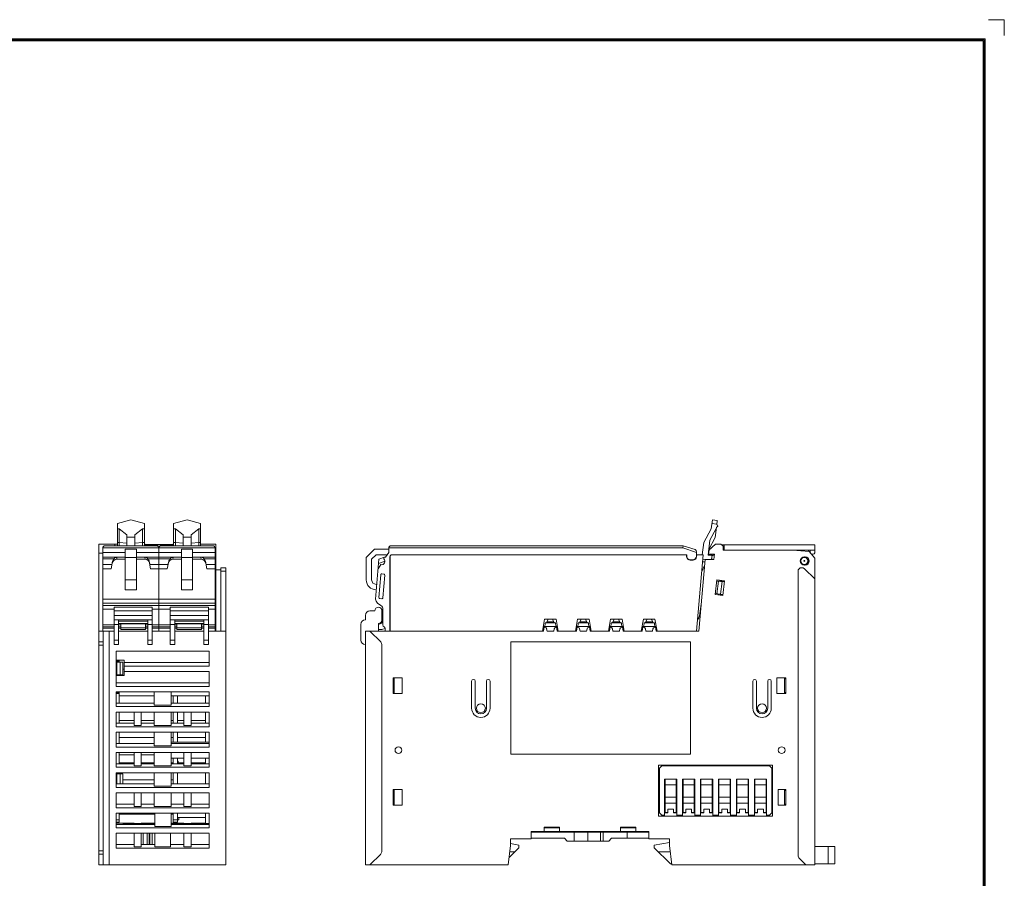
# Model space of a CAD drawing. Header units: millimetres. Extents: x 0 to 427, y 0 to 299.
# Tile 24 of 24: x 208 to 427, y 108 to 299. Entities that reach past the tile are written whole.
import ezdxf
from ezdxf.enums import TextEntityAlignment as Align

# ---------------------------------------------------------------- set-up
doc = ezdxf.new("R2010")
doc.units = ezdxf.units.MM
doc.header["$LTSCALE"] = 23.1
doc.header["$MEASUREMENT"] = 0
doc.layers.get('0').update_dxf_attribs({"lineweight": 18})
for name, color, linetype, lineweight in [('1_12_1_1', 7, 'Continuous', 18), ('1_13_1_1', 7, 'Continuous', 18), ('1_14_1_1', 7, 'Continuous', 18), ('1_15_1_1', 7, 'Continuous', 18), ('1_27', 7, 'Continuous', 18), ('1_41_1_1', 7, 'Continuous', 18), ('1_42_1_1', 7, 'Continuous', 18), ('1_43_1', 7, 'Continuous', 18), ('1_44_1_1', 7, 'Continuous', 18), ('1_4_1_3', 7, 'Continuous', 18), ('1_6', 7, 'Continuous', 18), ('细实线层', 7, 'Continuous', 18)]:
    doc.layers.add(name, color=color, linetype=linetype, lineweight=lineweight)
doc.styles.add('鸿蒙CAD', font='txt')

# ---------------------------------------------------------------- blocks, each defined once
blk = doc.blocks.new('Plastic_A3')
at = {"layer": '细实线层'}
for p, q in [((652.5, 633.8), (648.96, 633.8)), ((652.5, 633.8), (652.5, 630.27)), ((229.71, 629.56), (648.26, 629.56)), ((229.93, 629.33), (648.03, 629.33)), ((230.16, 629.11), (647.81, 629.11)), ((647.81, 629.11), (647.81, 339.15)), ((648.03, 629.33), (648.03, 338.92)), ((648.26, 629.56), (648.26, 338.7))]:
    blk.add_line(p, q, dxfattribs=at)
at = {"layer": '细实线层', "style": '鸿蒙CAD'}
blk.add_attdef('V1.0', (231.67, 610.16), '', height=2.5, dxfattribs=at)
for tag, height, p in [('XXXE', 2.5, (540.24, 365.07)), ('XXXC', 2.5, (573.27, 365.07)), ('XXXA', 2.5, (624.03, 365.07)), ('XXXG', 2.5, (497.76, 358.07)), ('mm', 2.5, (540.24, 358.07)), ('XXXD', 2.5, (573.27, 358.07)), ('XXXB', 2.5, (624.03, 358.07)), ('XXXK', 2, (514.01, 357.04)), ('XXXM', 2.5, (501.13, 341.19))]:
    blk.add_attdef(tag, text='', height=height, dxfattribs=at).set_placement(p, align=Align.CENTER)
blk.add_attdef('XXXJ', text='', height=2.5, dxfattribs=at).set_placement((503.31, 352.09), align=Align.MIDDLE_RIGHT)

msp = doc.modelspace()

# ---------------------------------------------------------------- linework, layer by layer
at = {"color": 0, "linetype": 'Continuous', "lineweight": 0}
for p, q in [((225.54, 111.34), (225.54, 182.64)), ((225.54, 182.64), (229.64, 182.64)), ((229.04, 182.64), (229.04, 182.34)), ((235.64, 182.64), (235.84, 182.64)), ((235.84, 182.34), (235.84, 182.64)), ((241.94, 182.57), (235.84, 182.57)), ((235.84, 182.54), (241.94, 182.54)), ((236.34, 182.57), (236.34, 182.54)), ((237.3, 182.57), (237.3, 182.54)), ((238.96, 182.08), (238.83, 182.08)), ((241.54, 182.34), (241.54, 182.54)), ((241.94, 182.64), (242.14, 182.64)), ((241.94, 182.64), (241.94, 182.34)), ((248.14, 182.64), (251.54, 182.64)), ((251.54, 163.34), (251.54, 182.64)), ((361.22, 181.24), (362.75, 182.64)), ((362.75, 182.64), (363.96, 182.64)), ((363.96, 182.64), (364.46, 182.24)), ((364.08, 182.54), (384.83, 182.54)), ((364.46, 181.34), (364.46, 182.24)), ((364.66, 182.54), (364.66, 181.34)), ((384.83, 180.74), (384.83, 182.54)), ((226.39, 180.64), (225.54, 180.64)), ((251.39, 181.34), (251.54, 181.34)), ((251.54, 180.44), (251.39, 180.44)), ((361.22, 180.44), (361.33, 181.34)), ((361.22, 180.44), (362.52, 180.44)), ((361.93, 180.22), (361.93, 180.28)), ((361.96, 179.99), (362.52, 180.44)), ((362.38, 179.24), (362.52, 180.44)), ((364.46, 181.34), (384.83, 181.34)), ((379.93, 181.34), (383.63, 181.04)), ((381.63, 181.34), (381.63, 181.2)), ((382.53, 179.84), (382.73, 179.84)), ((383.43, 181.34), (383.43, 181.06)), ((383.63, 181.04), (384.83, 179.54)), ((383.83, 181.34), (383.83, 180.94)), ((384.53, 180.44), (384.33, 180.44)), ((251.39, 179.24), (251.54, 179.24)), ((359.05, 163.34), (360.45, 179.3)), ((362.38, 179.24), (360.45, 179.24)), ((361.93, 179.26), (361.93, 179.69)), ((362.25, 179.26), (361.93, 179.26)), ((382.73, 178.04), (382.53, 178.04)), ((383.33, 178.28), (383.33, 178.54)), ((383.43, 179.49), (383.43, 178.94)), ((384.83, 179.54), (384.83, 111.34)), ((251.54, 176.94), (252.64, 176.94)), ((252.64, 177.44), (253.74, 177.44)), ((252.64, 177.44), (252.64, 163.34)), ((253.74, 176.64), (252.64, 176.64)), ((253.74, 111.34), (253.74, 177.44)), ((381.13, 176.64), (381.13, 113.46)), ((381.93, 177.44), (382, 177.44)), ((382.57, 177.21), (384.83, 174.94)), ((363.05, 174.73), (362.67, 171.45)), ((363.02, 174.48), (364.71, 174.28)), ((364.74, 174.53), (363.05, 174.73)), ((363.05, 174.68), (364.74, 174.48)), ((363.09, 171.66), (363.42, 174.44)), ((363.35, 174.7), (363.35, 174.65)), ((363.89, 171.56), (364.22, 174.34)), ((364.04, 174.56), (364.02, 174.37)), ((364.36, 171.26), (364.74, 174.53)), ((364.36, 171.3), (362.67, 171.5)), ((362.67, 171.45), (364.36, 171.26)), ((362.7, 171.7), (364.39, 171.5)), ((362.97, 171.47), (362.97, 171.42)), ((363.69, 171.59), (363.67, 171.39)), ((237.39, 168.64), (228.89, 168.64)), ((228.89, 160.34), (228.89, 168.64)), ((228.89, 167.84), (237.39, 167.84)), ((237.39, 166.84), (228.89, 166.84)), ((237.39, 160.34), (237.39, 168.64)), ((249.89, 168.64), (241.39, 168.64)), ((241.39, 160.34), (241.39, 168.64)), ((241.39, 167.84), (249.89, 167.84)), ((249.89, 166.84), (241.39, 166.84)), ((249.89, 160.34), (249.89, 168.64)), ((284.83, 166.84), (284.83, 165.84)), ((286.93, 167.84), (285.83, 167.84)), ((288.53, 165.84), (288.53, 167.84)), ((228.89, 165.84), (237.39, 165.84)), ((229.89, 164.84), (228.89, 164.84)), ((229.89, 160.34), (229.89, 165.84)), ((236.39, 165.55), (229.89, 165.55)), ((236.39, 165.04), (229.89, 165.04)), ((236.39, 160.34), (236.39, 165.84)), ((237.39, 164.84), (236.39, 164.84)), ((241.39, 165.84), (249.89, 165.84)), ((242.39, 164.84), (241.39, 164.84)), ((242.39, 160.34), (242.39, 165.84)), ((242.39, 165.55), (248.89, 165.55)), ((248.89, 165.04), (242.39, 165.04)), ((248.89, 160.34), (248.89, 165.84)), ((249.89, 164.84), (248.89, 164.84)), ((283.83, 164.84), (283.83, 161.34)), ((287.73, 163.34), (287.73, 165.04)), ((225.54, 163.34), (228.89, 163.34)), ((226.44, 111.34), (226.44, 163.34)), ((227.84, 163.34), (227.84, 111.34)), ((236.39, 163.34), (229.89, 163.34)), ((241.39, 163.34), (237.39, 163.34)), ((242.39, 163.34), (248.89, 163.34)), ((253.74, 163.34), (249.89, 163.34)), ((251.39, 164.19), (251.54, 164.19)), ((284.83, 163.34), (284.83, 111.34)), ((284.83, 163.34), (324.48, 163.34)), ((285.83, 163.34), (288.24, 160.93)), ((324.48, 163.34), (324.63, 164.19)), ((324.63, 164.19), (324.79, 164.19)), ((325.18, 163.86), (325.28, 163.34)), ((325.28, 163.34), (326.75, 163.34)), ((326.75, 163.34), (326.84, 163.86)), ((327.23, 164.19), (327.4, 164.19)), ((327.4, 164.19), (327.55, 163.34)), ((327.55, 163.34), (331.81, 163.34)), ((331.81, 163.34), (331.96, 164.19)), ((331.96, 164.19), (332.12, 164.19)), ((332.51, 163.86), (332.61, 163.34)), ((332.61, 163.34), (334.08, 163.34)), ((334.08, 163.34), (334.17, 163.86)), ((334.56, 164.19), (334.73, 164.19)), ((334.73, 164.19), (334.88, 163.34)), ((334.88, 163.34), (339.14, 163.34)), ((339.14, 163.34), (339.29, 164.19)), ((339.29, 164.19), (339.45, 164.19)), ((339.84, 163.86), (339.94, 163.34)), ((339.94, 163.34), (341.41, 163.34)), ((341.41, 163.34), (341.5, 163.86)), ((341.89, 164.19), (342.06, 164.19)), ((342.06, 164.19), (342.21, 163.34)), ((342.21, 163.34), (346.47, 163.34)), ((346.47, 163.34), (346.62, 164.19)), ((346.62, 164.19), (346.78, 164.19)), ((347.17, 163.86), (347.27, 163.34)), ((347.27, 163.34), (348.74, 163.34)), ((348.74, 163.34), (348.83, 163.86)), ((349.22, 164.19), (349.39, 164.19)), ((349.39, 164.19), (349.54, 163.34)), ((349.54, 163.34), (359.05, 163.34)), ((225.54, 160.93), (226.44, 160.93)), ((226.44, 160.23), (225.54, 160.23)), ((228.89, 161.34), (229.89, 161.34)), ((229.89, 160.34), (228.89, 160.34)), ((236.39, 161.34), (237.39, 161.34)), ((237.39, 160.34), (236.39, 160.34)), ((241.39, 161.34), (242.39, 161.34)), ((242.39, 160.34), (241.39, 160.34)), ((248.89, 161.34), (249.89, 161.34)), ((249.89, 160.34), (248.89, 160.34)), ((288.53, 114.46), (288.53, 160.23)), ((357.22, 160.94), (317.22, 160.94)), ((317.22, 160.94), (317.22, 135.94)), ((357.22, 135.94), (357.22, 160.94)), ((250.04, 158.84), (229.34, 158.84)), ((229.34, 151.04), (229.34, 158.84)), ((250.04, 158.84), (250.04, 155.54)), ((229.34, 156.84), (231.14, 156.84)), ((229.34, 156.64), (230.04, 156.64)), ((229.34, 156.44), (230.84, 156.44)), ((229.54, 156.44), (229.54, 153.64)), ((230.04, 156.44), (230.04, 156.84)), ((230.24, 156.44), (230.24, 153.64)), ((230.84, 156.44), (230.84, 153.64)), ((231.14, 153.44), (231.14, 156.84)), ((250.04, 156.34), (231.14, 156.34)), ((229.34, 153.64), (230.84, 153.64)), ((229.34, 153.44), (231.14, 153.44)), ((230.04, 153.44), (230.04, 153.64)), ((230.84, 154.84), (231.14, 154.84)), ((250.04, 155.54), (231.14, 155.54)), ((250.04, 154.34), (231.14, 154.34)), ((250.04, 154.34), (250.04, 151.04)), ((250.04, 151.84), (229.34, 151.84)), ((291.03, 149.44), (291.03, 152.94)), ((291.03, 152.94), (293.03, 152.94)), ((291.25, 152.94), (291.25, 149.44)), ((293.03, 152.94), (293.03, 149.44)), ((308.48, 152.19), (308.48, 146.19)), ((309.28, 146.19), (309.28, 152.19)), ((311.78, 152.19), (311.78, 146.19)), ((312.58, 146.19), (312.58, 152.19)), ((371.08, 152.19), (371.08, 146.19)), ((371.88, 146.19), (371.88, 152.19)), ((374.38, 152.19), (374.38, 146.19)), ((375.18, 146.19), (375.18, 152.19)), ((376.43, 152.94), (378.43, 152.94)), ((376.43, 149.44), (376.43, 152.94)), ((378.13, 149.44), (378.13, 152.94)), ((378.43, 152.69), (378.13, 152.69)), ((378.43, 152.94), (378.43, 149.44)), ((250.04, 151.04), (229.34, 151.04)), ((229.34, 149.84), (250.04, 149.84)), ((229.34, 146.54), (229.34, 149.84)), ((230.04, 149.69), (229.34, 149.69)), ((230.04, 149.49), (229.34, 149.49)), ((230.04, 147.34), (230.04, 149.69)), ((237.79, 149.84), (237.79, 146.84)), ((241.59, 146.84), (241.59, 149.84)), ((250.04, 149.84), (250.04, 146.54)), ((293.03, 149.44), (291.03, 149.44)), ((378.43, 149.44), (376.43, 149.44)), ((378.43, 149.69), (378.13, 149.69)), ((229.34, 147.34), (237.79, 147.34)), ((237.79, 148.94), (230.04, 148.94)), ((237.79, 146.84), (241.59, 146.84)), ((250.04, 148.94), (241.59, 148.94)), ((241.59, 147.34), (250.04, 147.34)), ((242.04, 147.34), (242.04, 148.94)), ((243.04, 148.94), (243.04, 147.34)), ((249.24, 147.34), (249.24, 148.94)), ((250.04, 146.54), (229.34, 146.54)), ((229.34, 145.34), (250.04, 145.34)), ((229.34, 142.04), (229.34, 145.34)), ((230.04, 145.34), (230.04, 142.84)), ((233.34, 145.34), (233.34, 142.34)), ((234.94, 142.34), (234.94, 145.34)), ((237.79, 145.34), (237.79, 142.34)), ((241.59, 142.34), (241.59, 145.34)), ((242.04, 142.84), (242.04, 145.34)), ((243.04, 145.34), (243.04, 142.84)), ((244.44, 145.34), (244.44, 142.34)), ((246.04, 142.34), (246.04, 145.34)), ((249.24, 142.84), (249.24, 145.34)), ((250.04, 145.34), (250.04, 142.04)), ((229.34, 142.84), (233.34, 142.84)), ((230.04, 143.44), (233.34, 143.44)), ((234.94, 143.44), (237.79, 143.44)), ((234.94, 142.84), (237.79, 142.84)), ((241.59, 143.44), (242.04, 143.44)), ((241.59, 142.84), (244.44, 142.84)), ((243.04, 143.44), (244.44, 143.44)), ((249.24, 143.44), (246.04, 143.44)), ((246.04, 142.84), (250.04, 142.84)), ((250.04, 142.04), (229.34, 142.04)), ((229.34, 140.84), (250.04, 140.84)), ((229.34, 137.54), (229.34, 140.84)), ((230.04, 140.84), (230.04, 138.34)), ((233.34, 142.34), (234.94, 142.34)), ((237.79, 142.34), (241.59, 142.34)), ((237.79, 140.84), (237.79, 137.84)), ((241.59, 137.84), (241.59, 140.84)), ((242.04, 138.64), (242.04, 140.84)), ((243.04, 140.84), (243.04, 138.64)), ((244.44, 142.34), (246.04, 142.34)), ((249.24, 138.64), (249.24, 140.84)), ((250.04, 140.84), (250.04, 137.54)), ((229.34, 138.34), (237.79, 138.34)), ((230.04, 139.64), (237.79, 139.64)), ((242.04, 139.64), (241.59, 139.64)), ((241.59, 138.64), (250.04, 138.64)), ((241.59, 138.34), (250.04, 138.34)), ((249.24, 139.64), (243.04, 139.64)), ((250.04, 137.54), (229.34, 137.54)), ((229.34, 136.34), (250.04, 136.34)), ((229.34, 133.04), (229.34, 136.34)), ((230.04, 136.34), (230.04, 133.84)), ((233.34, 136.34), (233.34, 133.34)), ((234.94, 133.34), (234.94, 136.34)), ((237.79, 137.84), (241.59, 137.84)), ((237.79, 136.34), (237.79, 133.34)), ((241.59, 133.34), (241.59, 136.34)), ((244.44, 136.34), (244.44, 133.34)), ((246.04, 133.34), (246.04, 136.34)), ((250.04, 136.34), (250.04, 133.04)), ((317.22, 135.94), (357.22, 135.94)), ((229.34, 133.84), (233.34, 133.84)), ((230.04, 135.84), (233.34, 135.84)), ((230.04, 134.04), (233.34, 134.04)), ((234.94, 135.84), (237.79, 135.84)), ((237.79, 134.04), (234.94, 134.04)), ((234.94, 133.84), (237.79, 133.84)), ((244.44, 135.04), (241.59, 135.04)), ((242.04, 134.04), (241.59, 134.04)), ((241.59, 133.84), (244.44, 133.84)), ((242.04, 133.84), (242.04, 135.04)), ((243.04, 135.04), (243.04, 133.84)), ((244.44, 134.04), (243.14, 134.04)), ((250.04, 135.04), (246.04, 135.04)), ((249.24, 134.04), (246.04, 134.04)), ((246.04, 133.84), (250.04, 133.84)), ((249.24, 133.84), (249.24, 135.04)), ((250.04, 133.04), (229.34, 133.04)), ((229.34, 131.84), (250.04, 131.84)), ((229.34, 128.54), (229.34, 131.84)), ((229.34, 131.59), (230.84, 131.59)), ((229.54, 131.59), (229.54, 129.34)), ((230.04, 131.59), (230.04, 131.84)), ((230.24, 131.59), (230.24, 129.34)), ((230.84, 131.59), (230.84, 129.34)), ((233.34, 133.34), (234.94, 133.34)), ((237.79, 133.34), (241.59, 133.34)), ((237.79, 131.84), (237.79, 128.84)), ((241.59, 128.84), (241.59, 131.84)), ((242.04, 129.34), (242.04, 131.84)), ((243.04, 131.84), (243.04, 129.34)), ((244.44, 133.34), (246.04, 133.34)), ((249.24, 129.34), (249.24, 131.84)), ((250.04, 131.84), (250.04, 128.54)), ((350.08, 133.54), (375.48, 133.54)), ((350.08, 122.14), (350.08, 133.54)), ((375.48, 133.54), (375.48, 122.14)), ((229.34, 129.34), (237.79, 129.34)), ((230.84, 130.24), (237.79, 130.24)), ((242.04, 130.24), (241.59, 130.24)), ((241.59, 129.34), (250.04, 129.34)), ((250.04, 128.54), (229.34, 128.54)), ((229.34, 127.34), (250.04, 127.34)), ((229.34, 124.04), (229.34, 127.34)), ((233.34, 127.34), (233.34, 124.34)), ((234.94, 124.34), (234.94, 127.34)), ((237.79, 128.84), (241.59, 128.84)), ((237.79, 127.34), (237.79, 124.34)), ((241.59, 124.34), (241.59, 127.34)), ((244.44, 127.34), (244.44, 124.34)), ((246.04, 124.34), (246.04, 127.34)), ((250.04, 127.34), (250.04, 124.04)), ((291.03, 128.09), (293.03, 128.09)), ((291.03, 124.59), (291.03, 128.09)), ((291.03, 127.84), (291.25, 127.84)), ((291.25, 128.09), (291.25, 124.59)), ((293.03, 128.09), (293.03, 124.59)), ((376.73, 128.09), (378.43, 128.09)), ((376.73, 124.59), (376.73, 128.09)), ((378.13, 124.59), (378.13, 128.09)), ((378.43, 127.84), (378.13, 127.84)), ((378.43, 128.09), (378.43, 124.59)), ((229.34, 124.84), (233.34, 124.84)), ((250.04, 124.04), (229.34, 124.04)), ((229.34, 122.84), (250.04, 122.84)), ((229.34, 119.54), (229.34, 122.84)), ((230.04, 120.84), (230.04, 122.84)), ((233.34, 124.34), (234.94, 124.34)), ((234.94, 124.84), (237.79, 124.84)), ((237.79, 124.34), (241.59, 124.34)), ((237.79, 122.84), (237.79, 122.64)), ((237.94, 122.84), (237.94, 119.84)), ((241.59, 124.84), (244.44, 124.84)), ((241.59, 119.84), (241.59, 122.84)), ((242.04, 120.84), (242.04, 122.84)), ((243.04, 122.84), (243.04, 120.84)), ((244.44, 124.34), (246.04, 124.34)), ((246.04, 124.84), (250.04, 124.84)), ((249.24, 120.54), (249.24, 122.84)), ((250.04, 122.84), (250.04, 119.54)), ((291.03, 124.84), (291.25, 124.84)), ((293.03, 124.59), (291.03, 124.59)), ((378.43, 124.59), (376.73, 124.59)), ((378.43, 124.84), (378.13, 124.84)), ((229.34, 121.34), (230.04, 121.34)), ((230.04, 120.84), (229.34, 120.84)), ((229.34, 120.64), (233.34, 120.64)), ((230.04, 122.64), (237.79, 122.64)), ((230.94, 120.54), (237.94, 120.54)), ((230.94, 120.54), (230.94, 120.34)), ((231.29, 120.34), (231.29, 120.54)), ((232.14, 120.54), (232.14, 120.34)), ((233.34, 120.64), (233.34, 120.54)), ((234.94, 120.64), (237.79, 120.64)), ((234.94, 120.54), (234.94, 120.64)), ((237.34, 120.34), (237.34, 120.54)), ((237.79, 120.64), (237.79, 120.54)), ((242.04, 122.64), (241.59, 122.64)), ((241.59, 120.64), (244.44, 120.64)), ((241.59, 120.54), (250.04, 120.54)), ((243.04, 121.34), (242.04, 121.34)), ((243.04, 120.84), (242.04, 120.84)), ((244.44, 120.64), (244.44, 120.54)), ((249.24, 120.64), (246.04, 120.64)), ((246.04, 120.54), (246.04, 120.64)), ((375.48, 122.14), (350.08, 122.14)), ((229.34, 120.35), (237.94, 120.34)), ((250.04, 119.54), (229.34, 119.55)), ((229.34, 118.35), (250.04, 118.35)), ((229.34, 115.05), (229.34, 118.35)), ((233.34, 118.34), (233.34, 115.35)), ((234.94, 115.35), (234.94, 118.34)), ((235.39, 118.35), (235.39, 115.85)), ((236.24, 118.35), (236.24, 115.85)), ((236.74, 115.85), (236.74, 118.35)), ((236.84, 118.35), (236.84, 115.85)), ((237.34, 115.85), (237.34, 118.35)), ((237.94, 119.84), (241.59, 119.84)), ((237.94, 118.34), (237.94, 115.35)), ((241.44, 115.35), (241.44, 118.34)), ((241.59, 120.34), (250.04, 120.34)), ((244.44, 118.34), (244.44, 115.34)), ((246.04, 115.34), (246.04, 118.34)), ((250.04, 118.34), (250.04, 115.04)), ((321.73, 118.74), (347.93, 118.74)), ((321.73, 117.14), (321.73, 118.74)), ((347.93, 118.64), (321.73, 118.64)), ((328.03, 119.74), (324.63, 119.74)), ((324.63, 119.74), (324.63, 118.74)), ((328.03, 119.54), (324.63, 119.54)), ((324.83, 119.74), (324.83, 119.54)), ((327.83, 119.74), (327.83, 119.54)), ((328.03, 118.74), (328.03, 119.74)), ((331.33, 116.64), (331.33, 118.64)), ((333.68, 118.74), (333.68, 118.64)), ((334.31, 116.64), (334.31, 118.64)), ((335.68, 118.74), (335.68, 118.64)), ((337.16, 116.64), (337.16, 118.64)), ((337.79, 118.64), (337.79, 116.64)), ((345.03, 119.74), (341.63, 119.74)), ((341.63, 119.74), (341.63, 118.74)), ((345.03, 119.54), (341.63, 119.54)), ((341.83, 119.74), (341.83, 119.54)), ((343.13, 118.64), (343.13, 117.24)), ((344.83, 119.74), (344.83, 119.54)), ((345.03, 118.74), (345.03, 119.74)), ((347.93, 118.74), (347.93, 117.14)), ((236.74, 116.64), (236.84, 116.64)), ((321.73, 117.14), (317.13, 117.14)), ((317.13, 115.64), (317.13, 117.14)), ((329.18, 117.24), (321.73, 117.24)), ((329.78, 116.64), (329.18, 117.24)), ((329.78, 116.64), (337.16, 116.64)), ((337.16, 116.64), (339.03, 116.64)), ((339.63, 117.24), (339.03, 116.64)), ((347.93, 117.24), (339.63, 117.24)), ((352.53, 117.14), (347.93, 117.14)), ((349.13, 115.74), (352.53, 116.28)), ((352.53, 115.64), (352.53, 117.14)), ((225.54, 114.46), (226.44, 114.46)), ((229.34, 115.85), (233.34, 115.85)), ((250.04, 115.04), (229.34, 115.05)), ((233.34, 115.35), (234.94, 115.35)), ((234.94, 115.85), (237.94, 115.85)), ((237.94, 115.35), (241.44, 115.35)), ((241.44, 115.85), (244.44, 115.84)), ((244.44, 115.34), (246.04, 115.34)), ((246.04, 115.84), (250.04, 115.84)), ((317.13, 115.64), (316.63, 111.34)), ((318.98, 115.14), (316.82, 112.98)), ((318.08, 114.24), (316.97, 114.24)), ((317.13, 116.07), (318.98, 115.74)), ((318.98, 115.14), (318.98, 115.74)), ((349.13, 115.14), (349.13, 115.74)), ((352.73, 111.54), (349.13, 115.14)), ((350.03, 114.24), (352.7, 114.24)), ((353.03, 111.34), (352.53, 115.64)), ((384.83, 115.44), (389.33, 115.44)), ((387.83, 115.44), (387.83, 111.54)), ((389.33, 111.54), (389.33, 115.44)), ((226.44, 113.75), (225.54, 113.75)), ((288.24, 113.75), (285.83, 111.34)), ((382.83, 111.34), (381.43, 112.75)), ((225.54, 111.34), (253.74, 111.34)), ((284.83, 111.34), (316.63, 111.34)), ((353.01, 111.54), (352.73, 111.54)), ((353.03, 111.34), (384.83, 111.34)), ((384.83, 111.54), (389.33, 111.54))]:
    msp.add_line(p, q, dxfattribs=at)
for centre, radius in [((382.53, 178.94), 0.8), ((382.53, 178.94), 0.1), ((310.53, 146.19), 1), ((373.13, 146.19), 1), ((292.18, 136.84), 0.75), ((377.48, 136.84), 0.75)]:
    msp.add_circle(centre, radius, dxfattribs=at)
for centre, radius, start, end in [((362.23, 180.28), 0.3, 147.5389, 180), ((382.53, 178.94), 0.9, 90, 270), ((382.73, 178.94), 0.9, 270, 90), ((384.33, 180.94), 0.5, 180, 205.8295), ((384.33, 180.94), 0.5, 231.1485, 270), ((384.53, 180.74), 0.3, 270, 0), ((382.53, 178.94), 0.9, 282.6889, 0), ((381.93, 176.64), 0.8, 90, 180), ((382, 176.64), 0.8, 45, 90), ((285.83, 166.84), 1, 90, 180), ((287.73, 167.84), 0.8, 0, 180), ((284.83, 164.84), 1, 90, 180), ((287.73, 165.84), 0.8, 270, 0), ((324.79, 163.79), 0.4, 10.0761, 90), ((327.23, 163.79), 0.4, 90, 169.9239), ((332.12, 163.79), 0.4, 10.0761, 90), ((334.56, 163.79), 0.4, 90, 169.9239), ((339.45, 163.79), 0.4, 10.0761, 90), ((341.89, 163.79), 0.4, 90, 169.9239), ((346.78, 163.79), 0.4, 10.0761, 90), ((349.22, 163.79), 0.4, 90, 169.9239), ((284.83, 161.34), 1, 180, 270), ((287.53, 160.23), 1, 0, 45), ((308.88, 152.19), 0.4, 0, 180), ((312.18, 152.19), 0.4, 0, 180), ((371.48, 152.19), 0.4, 0, 180), ((374.78, 152.19), 0.4, 0, 180), ((310.53, 146.19), 2.05, 180, 0), ((310.53, 146.19), 1.25, 180, 0), ((373.13, 146.19), 2.05, 180, 0), ((373.13, 146.19), 1.25, 180, 0), ((287.53, 114.46), 1, 315, 0), ((382.13, 113.46), 1, 180, 225)]:
    msp.add_arc(centre, radius, start, end, dxfattribs=at)
at = {"layer": '1_12_1_1', "color": 0, "linetype": 'Continuous', "lineweight": 0}
for p, q in [((359.53, 130.38), (359.53, 122.9)), ((362.03, 122.9), (362.03, 130.38)), ((359.53, 128.38), (359.43, 128.38)), ((359.53, 128.36), (359.43, 128.36)), ((362.03, 129.13), (359.53, 129.13)), ((362.13, 128.38), (362.03, 128.38)), ((362.13, 128.36), (362.03, 128.36)), ((359.53, 126.43), (362.03, 126.43)), ((362.03, 125.07), (359.53, 125.07)), ((359.43, 124.68), (359.53, 124.68)), ((359.53, 124.2), (359.43, 124.2)), ((359.53, 123.5), (359.43, 123.5)), ((359.53, 122.95), (360.13, 122.95)), ((360.13, 122.9), (359.53, 122.9)), ((361.43, 123.71), (360.13, 123.71)), ((360.13, 122.9), (360.13, 123.71)), ((361.43, 123.71), (361.43, 122.9)), ((361.43, 122.95), (362.03, 122.95)), ((362.03, 122.9), (361.43, 122.9)), ((362.03, 124.68), (362.13, 124.68)), ((362.13, 124.2), (362.03, 124.2)), ((362.13, 123.5), (362.03, 123.5))]:
    msp.add_line(p, q, dxfattribs=at)
at = {"layer": '1_13_1_1', "color": 0, "linetype": 'Continuous', "lineweight": 0}
for p, q in [((351.53, 130.38), (351.53, 122.9)), ((354.03, 122.9), (354.03, 130.38)), ((351.53, 128.38), (351.43, 128.38)), ((351.53, 128.36), (351.43, 128.36)), ((354.03, 129.13), (351.53, 129.13)), ((354.13, 128.38), (354.03, 128.38)), ((354.13, 128.36), (354.03, 128.36)), ((351.53, 126.43), (354.03, 126.43)), ((354.03, 125.07), (351.53, 125.07)), ((351.43, 124.68), (351.53, 124.68)), ((351.53, 124.2), (351.43, 124.2)), ((351.53, 123.5), (351.43, 123.5)), ((351.53, 122.95), (352.13, 122.95)), ((352.13, 122.9), (351.53, 122.9)), ((353.43, 123.71), (352.13, 123.71)), ((352.13, 122.9), (352.13, 123.71)), ((353.43, 123.71), (353.43, 122.9)), ((353.43, 122.95), (354.03, 122.95)), ((354.03, 122.9), (353.43, 122.9)), ((354.03, 124.68), (354.13, 124.68)), ((354.13, 124.2), (354.03, 124.2)), ((354.13, 123.5), (354.03, 123.5)), ((243.34, 121.38), (243.04, 121.38)), ((243.34, 121.38), (243.34, 121.88))]:
    msp.add_line(p, q, dxfattribs=at)
at = {"layer": '1_14_1_1', "color": 0, "linetype": 'Continuous', "lineweight": 0}
for p, q in [((371.53, 130.38), (371.53, 122.9)), ((374.03, 122.9), (374.03, 130.38)), ((371.53, 128.38), (371.43, 128.38)), ((371.53, 128.36), (371.43, 128.36)), ((374.03, 129.13), (371.53, 129.13)), ((374.13, 128.38), (374.03, 128.38)), ((374.13, 128.36), (374.03, 128.36)), ((371.53, 126.43), (374.03, 126.43)), ((374.03, 125.07), (371.53, 125.07)), ((371.43, 124.68), (371.53, 124.68)), ((371.53, 124.2), (371.43, 124.2)), ((371.53, 123.5), (371.43, 123.5)), ((371.53, 122.95), (372.13, 122.95)), ((372.13, 122.9), (371.53, 122.9)), ((373.43, 123.71), (372.13, 123.71)), ((372.13, 122.9), (372.13, 123.71)), ((373.43, 123.71), (373.43, 122.9)), ((373.43, 122.95), (374.03, 122.95)), ((374.03, 122.9), (373.43, 122.9)), ((374.03, 124.68), (374.13, 124.68)), ((374.13, 124.2), (374.03, 124.2)), ((374.13, 123.5), (374.03, 123.5))]:
    msp.add_line(p, q, dxfattribs=at)
at = {"layer": '1_15_1_1', "color": 0, "linetype": 'Continuous', "lineweight": 0}
for p, q in [((243.04, 133.88), (244.44, 133.88)), ((246.04, 133.88), (249.24, 133.88)), ((350.28, 132.88), (350.78, 133.38)), ((350.28, 132.88), (350.28, 122.88)), ((374.78, 133.38), (350.78, 133.38)), ((374.78, 133.38), (375.28, 132.88)), ((375.28, 122.88), (375.28, 132.88)), ((354.13, 130.38), (351.43, 130.38)), ((351.43, 122.14), (351.43, 130.38)), ((354.13, 122.14), (354.13, 130.38)), ((358.13, 130.38), (355.43, 130.38)), ((355.43, 122.14), (355.43, 130.38)), ((358.13, 130.38), (358.13, 122.14)), ((362.13, 130.38), (359.43, 130.38)), ((359.43, 122.14), (359.43, 130.38)), ((362.13, 130.38), (362.13, 122.14)), ((366.13, 130.38), (363.43, 130.38)), ((363.43, 122.14), (363.43, 130.38)), ((366.13, 130.38), (366.13, 122.14)), ((370.13, 130.38), (367.43, 130.38)), ((367.43, 122.14), (367.43, 130.38)), ((370.13, 130.38), (370.13, 122.14)), ((374.13, 130.38), (371.43, 130.38)), ((371.43, 122.14), (371.43, 130.38)), ((374.13, 122.14), (374.13, 130.38)), ((350.78, 122.38), (350.28, 122.88)), ((375.28, 122.88), (374.78, 122.38)), ((243.04, 121.88), (249.24, 121.88)), ((350.78, 122.38), (351.43, 122.38)), ((354.13, 122.38), (355.43, 122.38)), ((358.13, 122.38), (359.43, 122.38)), ((362.13, 122.38), (363.43, 122.38)), ((366.13, 122.38), (367.43, 122.38)), ((370.13, 122.38), (371.43, 122.38)), ((374.13, 122.38), (374.78, 122.38))]:
    msp.add_line(p, q, dxfattribs=at)
at = {"layer": '1_27', "color": 0, "linetype": 'Continuous', "lineweight": 0}
for p, q in [((290.36, 179.94), (290.36, 163.34)), ((356.3, 180.34), (290.76, 180.34)), ((356.3, 179.94), (356.3, 180.34)), ((358.55, 179.87), (358.59, 180.34)), ((360.04, 180.34), (358.55, 163.34)), ((360.04, 180.34), (358.59, 180.34)), ((357.75, 179.14), (357.1, 179.14)), ((324.73, 165.99), (324.26, 163.34)), ((324.73, 165.99), (327.29, 165.99)), ((324.86, 164.94), (324.77, 164.34)), ((324.86, 165.19), (327.17, 165.19)), ((324.86, 164.94), (324.86, 165.19)), ((325.45, 165.86), (325.21, 165.3)), ((325.25, 165.39), (326.77, 165.39)), ((326.81, 165.3), (326.57, 165.86)), ((327.17, 165.19), (327.17, 164.94)), ((327.26, 164.34), (327.17, 164.94)), ((327.76, 163.34), (327.29, 165.99)), ((332.06, 165.99), (331.59, 163.34)), ((332.06, 165.99), (334.62, 165.99)), ((332.19, 164.94), (332.1, 164.34)), ((332.19, 165.19), (334.5, 165.19)), ((332.19, 164.94), (332.19, 165.19)), ((332.78, 165.86), (332.54, 165.3)), ((332.58, 165.39), (334.1, 165.39)), ((334.14, 165.3), (333.9, 165.86)), ((334.5, 165.19), (334.5, 164.94)), ((334.59, 164.34), (334.5, 164.94)), ((335.09, 163.34), (334.62, 165.99)), ((339.39, 165.99), (338.92, 163.34)), ((339.39, 165.99), (341.95, 165.99)), ((339.52, 164.94), (339.43, 164.34)), ((339.52, 165.19), (341.83, 165.19)), ((339.52, 164.94), (339.52, 165.19)), ((340.11, 165.86), (339.87, 165.3)), ((339.91, 165.39), (341.43, 165.39)), ((341.47, 165.3), (341.23, 165.86)), ((341.83, 165.19), (341.83, 164.94)), ((341.92, 164.34), (341.83, 164.94)), ((342.42, 163.34), (341.95, 165.99)), ((346.72, 165.99), (346.25, 163.34)), ((346.72, 165.99), (349.28, 165.99)), ((346.85, 164.94), (346.76, 164.34)), ((346.85, 165.19), (349.16, 165.19)), ((346.85, 164.94), (346.85, 165.19)), ((347.44, 165.86), (347.2, 165.3)), ((347.24, 165.39), (348.76, 165.39)), ((348.8, 165.3), (348.56, 165.86)), ((349.16, 165.19), (349.16, 164.94)), ((349.25, 164.34), (349.16, 164.94)), ((349.75, 163.34), (349.28, 165.99)), ((324.5, 164.34), (324.32, 163.34)), ((324.5, 164.34), (327.52, 164.34)), ((327.7, 163.34), (327.52, 164.34)), ((331.83, 164.34), (331.65, 163.34)), ((331.83, 164.34), (334.85, 164.34)), ((335.03, 163.34), (334.85, 164.34)), ((339.16, 164.34), (338.98, 163.34)), ((339.16, 164.34), (342.18, 164.34)), ((342.36, 163.34), (342.18, 164.34)), ((346.49, 164.34), (346.31, 163.34)), ((346.49, 164.34), (349.51, 164.34)), ((349.69, 163.34), (349.51, 164.34))]:
    msp.add_line(p, q, dxfattribs=at)
for centre, radius, start, end in [((290.76, 179.94), 0.4, 90.0355, 179.9978), ((357.1, 179.94), 0.8, 180, 270), ((357.75, 179.94), 0.8, 270, 354.6376)]:
    msp.add_arc(centre, radius, start, end, dxfattribs=at)
for points, knots in [([(325.21, 165.3), (325.21, 165.29), (325.18, 165.25), (325.13, 165.2), (325.08, 165.19), (325.05, 165.19)], [0, 0, 0, 0, 0.287497, 0.677266, 1, 1, 1, 1]), ([(325.48, 165.99), (325.48, 165.98), (325.48, 165.95), (325.47, 165.91), (325.46, 165.87), (325.45, 165.86)], [0, 0, 0, 0, 0.205439, 0.841469, 1, 1, 1, 1]), ([(326.57, 165.86), (326.56, 165.89), (326.55, 165.93), (326.54, 165.97), (326.54, 165.99)], [0, 0, 0, 0, 0.520089, 1, 1, 1, 1]), ([(326.97, 165.19), (326.97, 165.19), (326.93, 165.19), (326.87, 165.22), (326.83, 165.27), (326.81, 165.3), (326.81, 165.3)], [0, 0, 0, 0, 0.072898, 0.481379, 0.889861, 1, 1, 1, 1]), ([(332.54, 165.3), (332.54, 165.29), (332.51, 165.25), (332.46, 165.2), (332.41, 165.19), (332.38, 165.19)], [0, 0, 0, 0, 0.287497, 0.677266, 1, 1, 1, 1]), ([(332.81, 165.99), (332.81, 165.98), (332.81, 165.95), (332.8, 165.91), (332.79, 165.87), (332.78, 165.86)], [0, 0, 0, 0, 0.205439, 0.841469, 1, 1, 1, 1]), ([(333.9, 165.86), (333.89, 165.89), (333.88, 165.93), (333.87, 165.97), (333.87, 165.99)], [0, 0, 0, 0, 0.520089, 1, 1, 1, 1]), ([(334.3, 165.19), (334.3, 165.19), (334.26, 165.19), (334.2, 165.22), (334.16, 165.27), (334.14, 165.3), (334.14, 165.3)], [0, 0, 0, 0, 0.072898, 0.481379, 0.889861, 1, 1, 1, 1]), ([(339.87, 165.3), (339.87, 165.29), (339.84, 165.25), (339.79, 165.2), (339.74, 165.19), (339.71, 165.19)], [0, 0, 0, 0, 0.287497, 0.677266, 1, 1, 1, 1]), ([(340.14, 165.99), (340.14, 165.98), (340.14, 165.95), (340.13, 165.91), (340.12, 165.87), (340.11, 165.86)], [0, 0, 0, 0, 0.205439, 0.841469, 1, 1, 1, 1]), ([(341.23, 165.86), (341.22, 165.89), (341.21, 165.93), (341.2, 165.97), (341.2, 165.99)], [0, 0, 0, 0, 0.520089, 1, 1, 1, 1]), ([(341.63, 165.19), (341.63, 165.19), (341.59, 165.19), (341.53, 165.22), (341.49, 165.27), (341.47, 165.3), (341.47, 165.3)], [0, 0, 0, 0, 0.072898, 0.481379, 0.889861, 1, 1, 1, 1]), ([(347.2, 165.3), (347.2, 165.29), (347.17, 165.25), (347.12, 165.2), (347.07, 165.19), (347.04, 165.19)], [0, 0, 0, 0, 0.287497, 0.677266, 1, 1, 1, 1]), ([(347.47, 165.99), (347.47, 165.98), (347.47, 165.95), (347.46, 165.91), (347.45, 165.87), (347.44, 165.86)], [0, 0, 0, 0, 0.205439, 0.841469, 1, 1, 1, 1]), ([(348.56, 165.86), (348.55, 165.89), (348.54, 165.93), (348.53, 165.97), (348.53, 165.99)], [0, 0, 0, 0, 0.520089, 1, 1, 1, 1]), ([(348.96, 165.19), (348.96, 165.19), (348.92, 165.19), (348.86, 165.22), (348.82, 165.27), (348.8, 165.3), (348.8, 165.3)], [0, 0, 0, 0, 0.072898, 0.481379, 0.889861, 1, 1, 1, 1])]:
    msp.add_open_spline(points, degree=3, knots=knots, dxfattribs=at)
at = {"layer": '1_41_1_1', "color": 0, "linetype": 'Continuous', "lineweight": 0}
for p, q in [((351.53, 124.38), (351.43, 124.38)), ((354.13, 123.38), (354.03, 123.38)), ((355.53, 123.38), (355.43, 123.38)), ((358.13, 123.38), (358.03, 123.38)), ((359.53, 123.38), (359.43, 123.38)), ((362.13, 123.38), (362.03, 123.38)), ((363.53, 123.38), (363.43, 123.38)), ((366.13, 123.38), (366.03, 123.38)), ((367.53, 123.38), (367.43, 123.38)), ((370.13, 123.38), (370.03, 123.38)), ((371.53, 123.38), (371.43, 123.38)), ((374.13, 124.38), (374.03, 124.38))]:
    msp.add_line(p, q, dxfattribs=at)
at = {"layer": '1_42_1_1', "color": 0, "linetype": 'Continuous', "lineweight": 0}
for p, q in [((363.53, 130.38), (363.53, 122.9)), ((366.03, 122.9), (366.03, 130.38)), ((363.53, 128.38), (363.43, 128.38)), ((363.53, 128.36), (363.43, 128.36)), ((366.03, 129.13), (363.53, 129.13)), ((366.13, 128.38), (366.03, 128.38)), ((366.13, 128.36), (366.03, 128.36)), ((363.53, 126.43), (366.03, 126.43)), ((366.03, 125.07), (363.53, 125.07)), ((363.43, 124.68), (363.53, 124.68)), ((363.53, 124.2), (363.43, 124.2)), ((363.53, 123.5), (363.43, 123.5)), ((363.53, 122.95), (364.13, 122.95)), ((364.13, 122.9), (363.53, 122.9)), ((365.43, 123.71), (364.13, 123.71)), ((364.13, 122.9), (364.13, 123.71)), ((365.43, 123.71), (365.43, 122.9)), ((365.43, 122.95), (366.03, 122.95)), ((366.03, 122.9), (365.43, 122.9)), ((366.03, 124.68), (366.13, 124.68)), ((366.13, 124.2), (366.03, 124.2)), ((366.13, 123.5), (366.03, 123.5))]:
    msp.add_line(p, q, dxfattribs=at)
at = {"layer": '1_43_1', "color": 0, "linetype": 'Continuous', "lineweight": 0}
for p, q in [((355.53, 130.38), (355.53, 122.9)), ((358.03, 122.9), (358.03, 130.38)), ((355.53, 128.38), (355.43, 128.38)), ((355.53, 128.36), (355.43, 128.36)), ((358.03, 129.13), (355.53, 129.13)), ((358.13, 128.38), (358.03, 128.38)), ((358.13, 128.36), (358.03, 128.36)), ((355.53, 126.43), (358.03, 126.43)), ((358.03, 125.07), (355.53, 125.07)), ((355.43, 124.68), (355.53, 124.68)), ((355.53, 124.2), (355.43, 124.2)), ((355.53, 123.5), (355.43, 123.5)), ((355.53, 122.95), (356.13, 122.95)), ((356.13, 122.9), (355.53, 122.9)), ((357.43, 123.71), (356.13, 123.71)), ((356.13, 122.9), (356.13, 123.71)), ((357.43, 123.71), (357.43, 122.9)), ((357.43, 122.95), (358.03, 122.95)), ((358.03, 122.9), (357.43, 122.9)), ((358.03, 124.68), (358.13, 124.68)), ((358.13, 124.2), (358.03, 124.2)), ((358.13, 123.5), (358.03, 123.5))]:
    msp.add_line(p, q, dxfattribs=at)
at = {"layer": '1_44_1_1', "color": 0, "linetype": 'Continuous', "lineweight": 0}
for p, q in [((367.53, 130.38), (367.53, 122.9)), ((370.03, 122.9), (370.03, 130.38)), ((367.53, 128.38), (367.43, 128.38)), ((367.53, 128.36), (367.43, 128.36)), ((370.03, 129.13), (367.53, 129.13)), ((370.13, 128.38), (370.03, 128.38)), ((370.13, 128.36), (370.03, 128.36)), ((367.53, 126.43), (370.03, 126.43)), ((370.03, 125.07), (367.53, 125.07)), ((367.43, 124.68), (367.53, 124.68)), ((367.53, 124.2), (367.43, 124.2)), ((367.53, 123.5), (367.43, 123.5)), ((367.53, 122.95), (368.13, 122.95)), ((368.13, 122.9), (367.53, 122.9)), ((369.43, 123.71), (368.13, 123.71)), ((368.13, 122.9), (368.13, 123.71)), ((369.43, 123.71), (369.43, 122.9)), ((369.43, 122.95), (370.03, 122.95)), ((370.03, 122.9), (369.43, 122.9)), ((370.03, 124.68), (370.13, 124.68)), ((370.13, 124.2), (370.03, 124.2)), ((370.13, 123.5), (370.03, 123.5))]:
    msp.add_line(p, q, dxfattribs=at)
at = {"layer": '1_4_1_3', "color": 0, "linetype": 'Continuous', "lineweight": 0}
for p, q in [((243.04, 134.38), (243.14, 134.38)), ((243.14, 134.38), (243.14, 133.88))]:
    msp.add_line(p, q, dxfattribs=at)
at = {"layer": '1_6', "color": 0, "linetype": 'Continuous', "lineweight": 0}
for p, q in [((232.64, 188.06), (229.64, 187.27)), ((229.64, 187.27), (229.64, 182.34)), ((235.64, 187.27), (232.64, 188.06)), ((235.64, 182.34), (235.64, 187.27)), ((245.14, 188.06), (242.14, 187.27)), ((242.14, 187.27), (242.14, 182.34)), ((248.14, 187.27), (245.14, 188.06)), ((248.14, 182.34), (248.14, 187.27)), ((361.81, 186.08), (362.06, 188.06)), ((363.05, 187.14), (361.96, 187.27)), ((362.06, 188.06), (363.15, 187.93)), ((362.69, 184.16), (362.97, 186.49)), ((363.03, 186.99), (363.15, 187.93)), ((230.04, 186.08), (229.64, 186.08)), ((230.04, 182.34), (230.04, 186.08)), ((231.74, 184.76), (230.04, 186.08)), ((231.74, 182.34), (231.74, 184.76)), ((231.74, 184.23), (233.54, 184.23)), ((235.24, 186.08), (233.54, 184.76)), ((233.54, 184.76), (233.54, 182.34)), ((235.24, 186.08), (235.24, 182.34)), ((235.64, 186.08), (235.24, 186.08)), ((242.54, 186.08), (242.14, 186.08)), ((242.54, 182.34), (242.54, 186.08)), ((244.24, 184.76), (242.54, 186.08)), ((244.24, 182.34), (244.24, 184.76)), ((244.24, 184.23), (246.04, 184.23)), ((247.74, 186.08), (246.04, 184.76)), ((246.04, 184.76), (246.04, 182.34)), ((248.14, 186.08), (247.74, 186.08)), ((247.74, 186.08), (247.74, 182.34)), ((360.13, 183.06), (361.81, 186.08)), ((361.25, 181.51), (362.69, 184.16)), ((362.94, 186.19), (361.5, 183.55)), ((226.89, 182.34), (238.39, 182.34)), ((230.04, 183.06), (229.64, 183.06)), ((231.74, 182.9), (230.04, 183.06)), ((235.24, 183.06), (233.54, 182.9)), ((235.64, 183.06), (235.24, 183.06)), ((239.39, 182.34), (250.89, 182.34)), ((242.54, 183.06), (242.14, 183.06)), ((244.24, 182.9), (242.54, 183.06)), ((247.74, 183.06), (246.04, 182.9)), ((248.14, 183.06), (247.74, 183.06)), ((290.53, 182.34), (355.55, 182.34)), ((355.47, 181.84), (355.55, 182.34)), ((355.55, 182.34), (358.21, 181.46)), ((359.8, 180.34), (360.13, 183.06)), ((361.5, 183.55), (361.1, 180.22)), ((226.39, 163.34), (226.39, 181.84)), ((251.39, 181.84), (226.39, 181.84)), ((226.39, 180.84), (231.39, 180.84)), ((226.39, 179.79), (231.39, 179.79)), ((229.47, 179.32), (229.55, 179.77)), ((231.39, 179.77), (229.55, 179.77)), ((231.39, 172.54), (231.39, 181.54)), ((231.39, 181.54), (233.89, 181.54)), ((231.39, 179.74), (233.89, 179.74)), ((233.89, 172.54), (233.89, 181.54)), ((233.89, 180.84), (243.89, 180.84)), ((233.89, 179.79), (243.89, 179.79)), ((235.73, 179.77), (233.89, 179.77)), ((235.73, 179.77), (235.81, 179.32)), ((238.89, 181.84), (238.89, 163.34)), ((241.97, 179.32), (242.05, 179.77)), ((243.89, 179.77), (242.05, 179.77)), ((243.89, 181.54), (246.39, 181.54)), ((243.89, 172.54), (243.89, 181.54)), ((243.89, 179.74), (246.39, 179.74)), ((246.39, 172.54), (246.39, 181.54)), ((246.39, 180.84), (251.39, 180.84)), ((246.39, 179.79), (251.39, 179.79)), ((248.23, 179.77), (246.39, 179.77)), ((248.23, 179.77), (248.31, 179.32)), ((251.39, 178.15), (251.39, 181.84)), ((285.03, 179.74), (286.83, 181.54)), ((285.03, 179.74), (285.03, 174.74)), ((287.23, 180.34), (286.23, 179.34)), ((286.83, 181.54), (290.03, 181.54)), ((287.23, 180.34), (289.7, 180.34)), ((289.1, 179.77), (287.82, 179.32)), ((289.32, 179.75), (290.03, 180.84)), ((290.03, 181.84), (290.03, 180.84)), ((355.47, 181.84), (290.03, 181.84)), ((290.3, 179.95), (290.29, 179.84)), ((290.29, 163.34), (290.29, 179.84)), ((290.33, 180.05), (290.3, 179.95)), ((290.75, 180.34), (356.35, 180.34)), ((355.47, 181.84), (358.55, 180.82)), ((356.35, 180.34), (356.35, 179.99)), ((358.5, 179.92), (358.47, 179.61)), ((358.55, 180.51), (358.5, 179.92)), ((358.55, 180.51), (358.55, 180.98)), ((361.99, 180.22), (361.1, 180.22)), ((361.99, 180.22), (361.87, 179.24)), ((228.85, 179.43), (226.39, 179.43)), ((228.41, 178.13), (226.39, 178.13)), ((228.55, 178.92), (228.24, 177.16)), ((231.39, 179.32), (229.47, 179.32)), ((235.81, 179.32), (233.89, 179.32)), ((241.35, 179.43), (236.44, 179.43)), ((237.04, 177.16), (236.73, 178.92)), ((240.91, 178.13), (236.87, 178.13)), ((241.05, 178.92), (240.74, 177.16)), ((243.89, 179.32), (241.97, 179.32)), ((248.31, 179.32), (246.39, 179.32)), ((251.39, 179.43), (248.94, 179.43)), ((249.54, 177.16), (249.23, 178.92)), ((251.39, 178.13), (249.37, 178.13)), ((251.39, 163.34), (251.39, 178.13)), ((286.23, 174.74), (286.23, 179.34)), ((287.11, 170.47), (287.82, 179.32)), ((287.65, 177.16), (288.28, 178.13)), ((287.75, 178.4), (289.2, 178.92)), ((290.29, 179.34), (290.36, 179.34)), ((356.83, 179.19), (357.7, 179.19)), ((359.71, 176.59), (360.33, 177.9)), ((359.9, 178.76), (360.26, 178.71)), ((360.83, 179.25), (359.95, 179.36)), ((228.24, 177.16), (226.39, 177.16)), ((240.74, 177.16), (237.04, 177.16)), ((251.39, 177.16), (249.54, 177.16)), ((288.24, 175.89), (287.83, 170.81)), ((288.98, 176.03), (288.46, 176.08)), ((288.75, 170.73), (289.16, 175.81)), ((231.39, 174.74), (233.89, 174.74)), ((243.89, 174.74), (246.39, 174.74)), ((287.23, 173.74), (287.37, 173.74)), ((233.89, 172.54), (231.39, 172.54)), ((246.39, 172.54), (243.89, 172.54)), ((287.28, 172.54), (287.23, 172.54)), ((226.39, 170.47), (251.39, 170.47)), ((251.39, 169.56), (226.39, 169.56)), ((226.39, 169.04), (251.39, 169.04)), ((288.3, 169.04), (287.54, 169.56)), ((288.01, 170.6), (288.53, 170.55)), ((359.62, 169.84), (359.19, 166.77)), ((228.89, 168.22), (226.39, 168.22)), ((241.39, 168.22), (237.39, 168.22)), ((251.39, 168.22), (249.89, 168.22)), ((288.73, 168.22), (288.73, 164.74)), ((226.39, 164.74), (228.89, 164.74)), ((229.89, 164.74), (230.39, 164.74)), ((230.39, 165.04), (230.39, 163.67)), ((230.39, 164.94), (235.89, 164.94)), ((235.89, 163.67), (235.89, 165.04)), ((235.89, 164.74), (236.39, 164.74)), ((237.39, 164.74), (241.39, 164.74)), ((242.39, 164.74), (242.89, 164.74)), ((242.89, 165.04), (242.89, 163.67)), ((242.89, 164.94), (248.39, 164.94)), ((248.39, 163.67), (248.39, 165.04)), ((248.39, 164.74), (248.89, 164.74)), ((249.89, 164.74), (251.39, 164.74)), ((290.36, 164.79), (290.29, 164.79)), ((226.39, 164.28), (228.89, 164.28)), ((228.89, 164), (226.39, 164)), ((229.89, 164.28), (230.39, 164.28)), ((230.39, 164), (229.89, 164)), ((230.39, 164.09), (235.89, 164.09)), ((230.39, 163.67), (235.89, 163.67)), ((235.89, 164.28), (236.39, 164.28)), ((236.39, 164), (235.89, 164)), ((237.39, 164.28), (241.39, 164.28)), ((241.39, 164), (237.39, 164)), ((242.39, 164.28), (242.89, 164.28)), ((242.89, 164), (242.39, 164)), ((242.89, 164.09), (248.39, 164.09)), ((242.89, 163.67), (248.39, 163.67)), ((248.39, 164.28), (248.89, 164.28)), ((248.89, 164), (248.39, 164)), ((249.89, 164.28), (251.39, 164.28)), ((251.39, 164), (249.89, 164)), ((289.23, 163.9), (288.73, 163.76)), ((289.23, 164), (289.23, 163.34)), ((290.36, 164.14), (290.29, 164.14))]:
    msp.add_line(p, q, dxfattribs=at)
for centre, radius, start, end in [((363, 186.74), 0.25, 263, 83), ((226.89, 181.84), 0.5, 90, 180), ((238.39, 181.84), 0.5, 0, 90), ((239.39, 181.84), 0.5, 90, 180), ((250.89, 181.84), 0.5, 0, 90), ((290.53, 181.84), 0.5, 90, 180), ((289.18, 179.54), 0.25, 57.1871, 206.1428), ((357.15, 179.99), 0.8, 180, 270), ((357.7, 179.99), 0.8, 270, 354.7892), ((358.05, 180.98), 0.5, 0, 71.5651), ((288.44, 178.87), 0.762, 257.63, 46.8102), ((360.29, 179.01), 0.3, 263, 291.3213), ((360.32, 179.21), 0.3, 5.9557, 12.4712), ((288.44, 175.88), 0.2, 84.5726, 175.3941), ((288.96, 175.83), 0.2, 355.3941, 84.5726), ((287.23, 174.74), 2.2, 180, 270), ((287.23, 174.74), 1, 180, 270), ((288.11, 170.39), 1, 175.3941, 235.5646), ((288.03, 170.8), 0.2, 175.3941, 264.5726), ((287.73, 168.22), 1, 0, 55.5646), ((288.55, 170.75), 0.2, 264.5726, 355.3941), ((356.08, 167.54), 3.2, 327.7815, 346), ((287.73, 165.84), 1, 270, 360), ((289.23, 164.74), 0.5, 180, 247.9757), ((288.13, 165.67), 2, 258.6265, 287.6543), ((288.93, 164), 0.3, 0, 67.9757)]:
    msp.add_arc(centre, radius, start, end, dxfattribs=at)
for centre, major_axis, start_param, end_param in [((229.45, 178.22), (0.16, 1.08), 0.135625, 1.542167), ((235.84, 178.22), (-0.16, 1.08), -1.542167, -0.135625), ((241.95, 178.22), (0.16, 1.08), 0.135625, 1.542167), ((248.34, 178.22), (-0.16, 1.08), -1.542167, -0.135625)]:
    msp.add_ellipse(centre, major_axis=major_axis, ratio=0.912808, start_param=start_param, end_param=end_param, dxfattribs=at)
for points, knots in [([(229.55, 179.77), (229.49, 179.76), (229.23, 179.7), (229, 179.56), (228.85, 179.43)], [0, 0, 0, 0, 0.240616, 1, 1, 1, 1]), ([(236.44, 179.43), (236.39, 179.47), (236.18, 179.63), (235.93, 179.74), (235.73, 179.77)], [0, 0, 0, 0, 0.257663, 1, 1, 1, 1]), ([(242.05, 179.77), (241.99, 179.76), (241.73, 179.7), (241.5, 179.56), (241.35, 179.43)], [0, 0, 0, 0, 0.240616, 1, 1, 1, 1]), ([(248.94, 179.43), (248.89, 179.47), (248.68, 179.63), (248.43, 179.74), (248.23, 179.77)], [0, 0, 0, 0, 0.257663, 1, 1, 1, 1]), ([(290.58, 180.31), (290.58, 180.31), (290.5, 180.27), (290.4, 180.19), (290.35, 180.09), (290.33, 180.05)], [0, 0, 0, 0, 0.033309, 0.558281, 1, 1, 1, 1]), ([(228.55, 178.92), (228.57, 179.02), (228.64, 179.22), (228.77, 179.37), (228.85, 179.43)], [0, 0, 0, 0, 0.525423, 1, 1, 1, 1]), ([(236.44, 179.43), (236.52, 179.37), (236.65, 179.22), (236.71, 179.02), (236.73, 178.92)], [0, 0, 0, 0, 0.474604, 1, 1, 1, 1]), ([(241.05, 178.92), (241.07, 179.02), (241.14, 179.22), (241.27, 179.37), (241.35, 179.43)], [0, 0, 0, 0, 0.525423, 1, 1, 1, 1]), ([(248.94, 179.43), (249.02, 179.37), (249.15, 179.22), (249.21, 179.02), (249.23, 178.92)], [0, 0, 0, 0, 0.474604, 1, 1, 1, 1])]:
    msp.add_open_spline(points, degree=3, knots=knots, dxfattribs=at)
msp.add_open_spline([(290.75, 180.34), (290.69, 180.34), (290.63, 180.33), (290.58, 180.31)], degree=3, dxfattribs=at)

# ---------------------------------------------------------------- block references
at = {"layer": '细实线层'}
msp.add_blockref('Plastic_A3', (-225.46, -334.46), dxfattribs=at)

doc.saveas('drawing.dxf')
